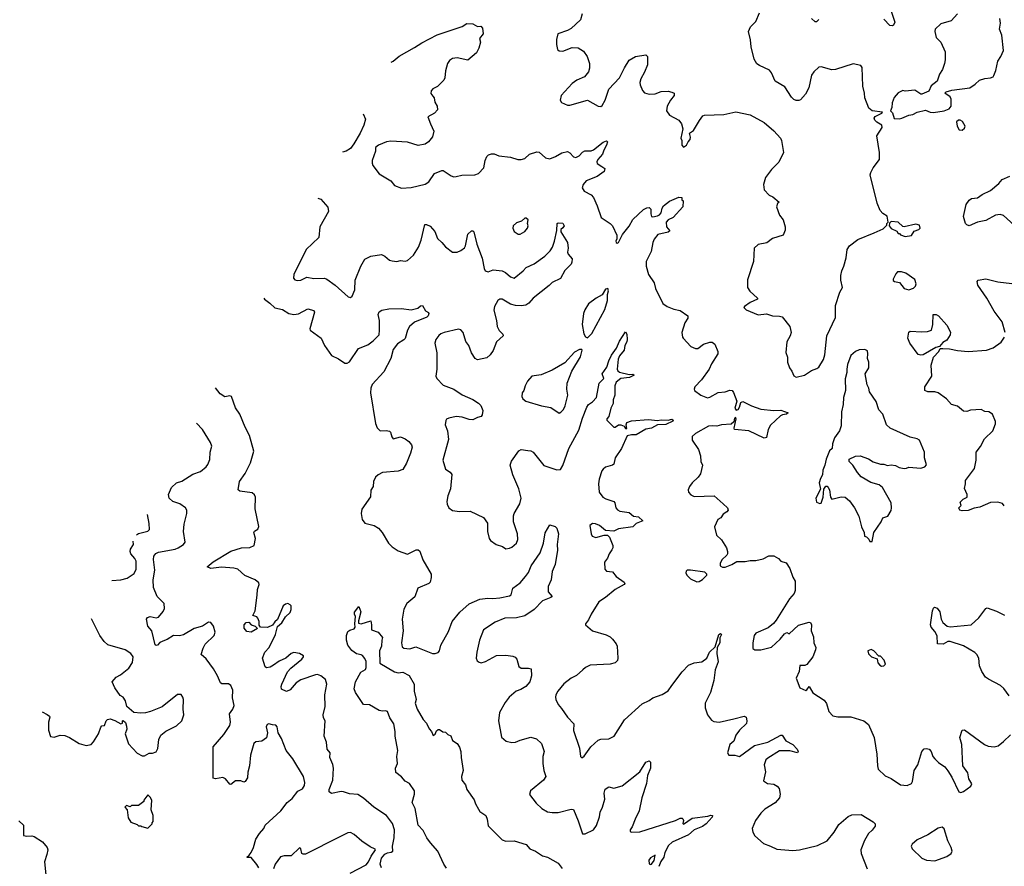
# Model space of a CAD drawing. Extents: x 2220520 to 2384350, y 721165 to 893491.
# Tile 122 of 256: x 2255023 to 2263331, y 821637 to 828785. Entities that reach past the tile are written whole.
import ezdxf

# ---------------------------------------------------------------- set-up
doc = ezdxf.new("R2010")
doc.units = 0

msp = doc.modelspace()

# ---------------------------------------------------------------- linework, layer by layer
at = {"layer": '0CON20XD'}
for points in [[(2262365, 828890), (2262406.5, 828765), (2262395, 828738.8), (2262385, 828734.2), (2262365, 828737.5), (2262315, 828790.8)], [(2259769.2, 828835), (2259755, 828783.3), (2259675, 828710), (2259645, 828693.3), (2259562.5, 828665), (2259552.7, 828617.3), (2259551.9, 828575), (2259559.2, 828535), (2259575, 828521.4), (2259605, 828520), (2259685, 828550), (2259735, 828546.9), (2259779.1, 828519.1), (2259811.4, 828475), (2259830.8, 828415), (2259830.8, 828375), (2259822.5, 828345), (2259787.6, 828302.4), (2259724.2, 828275), (2259684.3, 828245.8), (2259592, 828145), (2259583.9, 828106.1), (2259595, 828086.7), (2259644.3, 828064.3), (2259665, 828064.3), (2259815, 828105.8), (2259905, 828054.2), (2259925, 828051.2), (2259938.8, 828061.2), (2259962.5, 828105), (2259995, 828200), (2260085, 828294.2), (2260125, 828380), (2260165.8, 828444.2), (2260220, 828475), (2260305, 828487.5), (2260320, 828475), (2260318.8, 828405), (2260295, 828342.5), (2260264.1, 828285.9), (2260256.2, 828255), (2260258, 828235), (2260276.8, 828186.8), (2260295, 828168), (2260335, 828156.2), (2260385, 828160), (2260435, 828178.8), (2260495, 828182.5), (2260525, 828173.8), (2260543.8, 828163.8), (2260546, 828145), (2260514.3, 828105.7), (2260485.6, 828054.4), (2260481.4, 828015), (2260505, 827978.8), (2260585, 827937.5), (2260607, 827907), (2260617.5, 827865), (2260600, 827785), (2260610, 827765), (2260610, 827725), (2260625, 827710), (2260650, 827725), (2260662.5, 827755), (2260680, 827775), (2260683, 827793), (2260673, 827827), (2260709.3, 827850.7), (2260758.8, 827935), (2260787.3, 827972.7), (2260800.3, 827979.7), (2260965, 827984.3), (2261065, 828008), (2261185, 827982.5), (2261305, 827918), (2261385.5, 827845.5), (2261441.2, 827785), (2261450, 827765), (2261467.1, 827665), (2261427.9, 827582.1), (2261365, 827520), (2261315, 827453.3), (2261298.8, 827395), (2261305, 827350), (2261347.5, 827305), (2261378.8, 827288.8), (2261430, 827245), (2261416.7, 827233.3), (2261407.5, 827205), (2261433.9, 827133.9), (2261465.8, 827095.8), (2261481.2, 827035), (2261480.7, 827009.3), (2261463.3, 826966.7), (2261375, 826936.7), (2261327.7, 826902.3), (2261255, 826887.5), (2261220, 826855), (2261214, 826745), (2261165, 826590), (2261163.8, 826525), (2261182.3, 826492.3), (2261247.5, 826435), (2261247.5, 826425), (2261185, 826398.8), (2261137.5, 826365), (2261133.3, 826355), (2261152.5, 826335), (2261255, 826293.3), (2261325, 826300.8), (2261375, 826285.7), (2261435, 826282.9), (2261455, 826276), (2261520, 826195), (2261531.2, 826145), (2261524, 826116), (2261495.9, 826064.1), (2261486.2, 825975), (2261502, 825935), (2261501.2, 825895), (2261516.7, 825845), (2261538.3, 825818.3), (2261555, 825777.5), (2261575, 825766.7), (2261645, 825784), (2261705, 825824), (2261749.5, 825840.5), (2261765, 825852.5), (2261806.2, 825915), (2261816.2, 825955), (2261834.2, 826115), (2261905, 826270), (2261907, 826373), (2261942.5, 826485), (2261966.4, 826523.6), (2261951.4, 826585), (2261952.5, 826625), (2261958.6, 826665), (2261976.9, 826705), (2261997.1, 826775), (2262004.2, 826845), (2262025, 826876.7), (2262095, 826930), (2262232.5, 826985), (2262309.3, 827020.7), (2262338.3, 827051.7), (2262340, 827065), (2262350, 827075), (2262342.5, 827125), (2262305, 827150), (2262284.4, 827174.4), (2262256.8, 827236.8), (2262200, 827475), (2262203.3, 827495), (2262223.3, 827535), (2262276.2, 827605), (2262276.2, 827665), (2262253.8, 827805), (2262300, 827875), (2262297.5, 827895), (2262255, 827920), (2262237.7, 827937.7), (2262231.2, 827955), (2262240.9, 827969.1), (2262297.5, 827995), (2262302.5, 828005), (2262215, 828016.9), (2262188.5, 828038.5), (2262154.2, 828125), (2262152, 828165), (2262135.8, 828225), (2262130.7, 828380.7), (2262119.2, 828399.2), (2262055, 828412.5), (2261905.6, 828364.4), (2261875, 828363.1), (2261785, 828388), (2261765, 828383.3), (2261722, 828345), (2261704.4, 828315.6), (2261680.3, 828209.7), (2261653.2, 828156.8), (2261610.5, 828109.5), (2261597.1, 828102.9), (2261575, 828102.9), (2261555, 828112), (2261535, 828131.2), (2261478.3, 828218.3), (2261396.7, 828265), (2261366.8, 828336.8), (2261349.7, 828359.7), (2261265, 828398), (2261243.8, 828413.8), (2261220.9, 828450.9), (2261193.5, 828555), (2261187.8, 828615), (2261172, 828685), (2261188, 828725), (2261235, 828770), (2261265, 828844)], [(2261765, 828787.5), (2261745, 828767.5), (2261735, 828767.5), (2261704.1, 828794.1)], [(2262934.3, 828835), (2262882, 828775), (2262795, 828749.2), (2262746.7, 828705), (2262743.8, 828685), (2262756.2, 828635), (2262796, 828595), (2262832, 828515), (2262832, 828445), (2262826, 828415), (2262808, 828365), (2262784.4, 828325.6), (2262764.3, 828265.7), (2262713.7, 828226.3), (2262695, 828182.5), (2262635, 828157.5), (2262625, 828157.5), (2262575, 828190.8), (2262495, 828182), (2262475, 828186.2), (2262435, 828167.5), (2262402.6, 828127.4), (2262383.6, 828083.6), (2262382.5, 828045), (2262370, 828015), (2262388.3, 827998.3), (2262401.7, 827951.7), (2262445, 827947.5)], [(2262445, 827947.5), (2262465, 827953.3), (2262525, 827980), (2262560, 827985), (2262595, 828003.3), (2262665, 828020), (2262705, 828003.3), (2262731.7, 828001.7), (2262823, 828017), (2262865, 828032.5), (2262882.5, 828055), (2262882.5, 828115), (2262872.5, 828135), (2262830, 828165), (2262840, 828175), (2262889.1, 828190.9), (2263039.3, 828210.7), (2263085, 828241.2), (2263120, 828275), (2263165, 828289.2), (2263215, 828293.3), (2263236, 828304), (2263243.3, 828315), (2263260, 828355), (2263275.8, 828435), (2263301.2, 828475), (2263323.6, 828526.4), (2263308.8, 828655), (2263291.2, 828705), (2263299.2, 828755), (2263292, 828795)], [(2258156, 828427.6), (2258175, 828434.3), (2258224, 828476), (2258355, 828549.4), (2258415, 828590.6), (2258545, 828657.1), (2258755, 828729.2), (2258795, 828752.5), (2258845, 828750), (2258885, 828727.5), (2258915, 828730), (2258927.5, 828715), (2258933.3, 828665), (2258903.6, 828626.4), (2258910, 828595), (2258896.7, 828545), (2258876.7, 828505), (2258805, 828444.2), (2258715, 828461.9), (2258675, 828457.1), (2258649.3, 828440.7), (2258631.9, 828415), (2258615.6, 828354.4), (2258610.6, 828295), (2258601.4, 828275), (2258548.3, 828221.7), (2258508.3, 828201.7), (2258494, 828185), (2258492.7, 828162.7), (2258508.6, 828138.6), (2258518.8, 828125), (2258525, 828090), (2258546, 828056), (2258546.7, 828025), (2258523.3, 827995), (2258467.5, 827965), (2258488, 827905), (2258518, 827845), (2258506.2, 827795), (2258472, 827755), (2258445.4, 827734.6), (2258385, 827722.7), (2258295, 827750.9), (2258155, 827760.4), (2258117, 827753), (2258050, 827725), (2258024, 827705), (2258026.2, 827675), (2257996.7, 827595), (2257996.7, 827575), (2258003.3, 827555), (2258055, 827483.3), (2258154.1, 827424.1), (2258186.4, 827386.4), (2258245, 827363.8), (2258325, 827367.5), (2258445, 827396), (2258475, 827416), (2258522.7, 827487.3), (2258585, 827511.2), (2258595, 827513.3), (2258663, 827467), (2258685, 827459.2), (2258705, 827460), (2258752.7, 827472.7), (2258864.4, 827475.6), (2258893.4, 827486.6), (2258940, 827535), (2258950.6, 827595), (2258965, 827628.8), (2258978.8, 827645), (2259004.1, 827654.1), (2259025, 827652.5), (2259064.5, 827634.5), (2259164.4, 827624.4), (2259225, 827606), (2259255, 827604.2), (2259285, 827613.8), (2259325, 827650), (2259385, 827670), (2259405, 827667.5), (2259459.3, 827619.3), (2259495, 827610), (2259545, 827628.8), (2259598.3, 827661.7), (2259645, 827671.2), (2259665, 827660), (2259695, 827626.2), (2259715, 827623.1), (2259743.8, 827635), (2259772.4, 827667.6), (2259791.3, 827678.7), (2259845, 827679.4), (2259865, 827685.7), (2259945, 827750), (2259975, 827763.3), (2259983.3, 827755), (2259975.4, 827725), (2259951.5, 827685), (2259941.3, 827648.7), (2259900, 827605), (2259892.5, 827585), (2259895, 827570), (2259936, 827546), (2259960, 827530), (2259955, 827502.5), (2259895, 827461.9), (2259801.2, 827425), (2259776, 827395), (2259770, 827365), (2259785, 827336.7), (2259845, 827306), (2259864, 827285), (2259895.8, 827215), (2259928, 827115), (2260006.2, 827065), (2260025.5, 827045.5), (2260061.4, 826965), (2260061.4, 826935), (2260053.1, 826915), (2260055, 826903.8), (2260065, 826898), (2260075.6, 826905), (2260108.5, 826971.5), (2260165, 827040.8), (2260195, 827098.6), (2260285, 827184), (2260315, 827198), (2260335, 827198.8), (2260348.8, 827185), (2260347.5, 827145), (2260354.1, 827124.1), (2260365, 827120), (2260405, 827130.5), (2260422.2, 827137.8), (2260436.1, 827153.9), (2260444.6, 827195), (2260455, 827212.9), (2260505, 827253.8), (2260585, 827285.8), (2260610, 827285), (2260610, 827265), (2260620, 827255), (2260617.5, 827205), (2260535.6, 827115), (2260493.2, 827096.8), (2260477.7, 827075), (2260481.1, 827035), (2260508.3, 827001.7), (2260495, 826991.5), (2260407.8, 826972.2), (2260377.6, 826932.4), (2260365.4, 826904.6), (2260352.1, 826827.9), (2260308, 826745), (2260310, 826705), (2260327.1, 826635), (2260375, 826563.3), (2260387.1, 826515), (2260449.7, 826389.7), (2260485, 826364.2), (2260541.7, 826341.7), (2260595, 826329.2), (2260661.2, 826285), (2260660, 826265), (2260635.8, 826225), (2260608.8, 826145), (2260614, 826105), (2260621.2, 826095), (2260685, 826026.2), (2260725, 826008), (2260745, 826009.2), (2260791.2, 826045), (2260845, 826063.8), (2260865, 826062.5), (2260887.5, 826045), (2260912.5, 825985), (2260913.8, 825965), (2260860.3, 825879.7), (2260841.2, 825835), (2260774.3, 825745.7), (2260720, 825685), (2260713.3, 825665), (2260717.5, 825655), (2260770, 825615), (2260825, 825593.8), (2260845, 825598.8), (2260915, 825638), (2260975, 825644.2), (2261015, 825658.6), (2261034.2, 825654.2), (2261046.8, 825636.8), (2261074, 825565), (2261055.9, 825505), (2261068.8, 825488.8), (2261086.1, 825493.9), (2261097.5, 825515), (2261106.4, 825553.6), (2261125, 825562.2), (2261197.3, 825525), (2261275, 825496.7), (2261385, 825485.9), (2261445, 825487.9), (2261505.6, 825465.6), (2261492.5, 825455), (2261460, 825450), (2261440.8, 825439.2), (2261358.9, 825361.1), (2261339, 825325), (2261325, 825257.3), (2261305, 825251.2), (2261175, 825314.8), (2261054.8, 825324.8), (2261050, 825335), (2261067.9, 825415), (2261065, 825426.9), (2261055, 825420), (2261049.3, 825390.7), (2261025, 825370.8), (2260945, 825365.6), (2260905, 825352.9), (2260865, 825356.9), (2260835, 825352.9), (2260725, 825290), (2260696.2, 825265), (2260698, 825235), (2260749.2, 825155), (2260766.1, 825103.9), (2260771.2, 825055), (2260784.2, 825025), (2260767.9, 824952.1), (2260747.9, 824922.1), (2260696.2, 824875), (2260673.8, 824845), (2260664.1, 824815.9), (2260666.7, 824795), (2260685, 824773.8), (2260715, 824760.8), (2260882.5, 824765), (2260958.3, 824698.3), (2260996.2, 824665), (2261001.2, 824645), (2260990.3, 824629.7), (2260958.8, 824611.2), (2260939.3, 824580.7), (2260914.2, 824565.8), (2260886.4, 824503.6), (2260901.7, 824431.7), (2260943.2, 824393.2), (2260985.7, 824325), (2260996, 824294), (2260996.2, 824275), (2260990, 824265), (2260947.5, 824225), (2260932.5, 824195), (2260933.6, 824173.6), (2260953.9, 824163.9), (2260975, 824164), (2261032.5, 824185), (2261075, 824210), (2261145, 824210), (2261185, 824220), (2261235, 824218), (2261295.6, 824234.4), (2261345, 824257.1), (2261385, 824259.2), (2261425, 824236.7), (2261445, 824212.5), (2261489.3, 824199.3), (2261520.7, 824150.7), (2261545, 824077.5), (2261566.7, 824045), (2261566.9, 823965), (2261558.3, 823941.7), (2261517.5, 823895), (2261404.6, 823715.4), (2261382.2, 823687.8), (2261338.5, 823651.5), (2261235, 823606.2), (2261220, 823585), (2261210, 823525), (2261210, 823475), (2261225, 823463.8), (2261275, 823464), (2261365, 823487.5), (2261438.1, 823555), (2261475, 823600), (2261495, 823612.5), (2261515, 823600), (2261595, 823673.8), (2261685, 823698.8), (2261696.4, 823696.4), (2261703.8, 823675), (2261700, 823625), (2261720.6, 823575), (2261724.4, 823525), (2261739.2, 823485), (2261738.4, 823465), (2261716.1, 823405), (2261665, 823340), (2261646.8, 823333.2), (2261605, 823332.5), (2261598.3, 823281.7), (2261573.3, 823225), (2261604.2, 823144.2), (2261655, 823122.5), (2261665, 823126), (2261685, 823154), (2261715, 823101.5), (2261809.5, 823039.5), (2261830.8, 823010.8), (2261849.2, 822945), (2261885, 822908.8), (2261925, 822899.2), (2262035, 822898.8), (2262145.8, 822865.8), (2262185.7, 822835.7), (2262233.5, 822725), (2262254.6, 822584.6), (2262259.4, 822485), (2262267.6, 822457.6), (2262325, 822400), (2262375, 822379.2), (2262454.3, 822324.3), (2262510.7, 822319.3), (2262546.7, 822335), (2262556.1, 822353.9), (2262571.2, 822445), (2262600, 822495), (2262633.7, 822606.3), (2262655, 822628.8), (2262675, 822631.2), (2262696.7, 822625), (2262713.8, 822605), (2262728.8, 822565), (2262745, 822543.3), (2262775, 822513.3), (2262827.7, 822477.7), (2262855, 822442.5), (2262888.3, 822388.3), (2262946.4, 822266.4), (2262965, 822260), (2262985, 822268.8), (2263047.5, 822315), (2263056.4, 822333.6), (2263032.5, 822375), (2263022.5, 822425), (2262980.8, 822485), (2262972, 822665), (2262955.6, 822725), (2262975, 822787.5), (2262995, 822790), (2263162.5, 822665), (2263195, 822652), (2263243.9, 822646.1), (2263277.5, 822655), (2263325, 822690), (2263382.3, 822747.7)], [(2257921.2, 827991.2), (2257940, 827945), (2257926, 827895), (2257895, 827826.2), (2257843.5, 827736.5), (2257815, 827697.1), (2257776.2, 827675), (2257746.2, 827665.8)], [(2262975, 827852.5), (2262995, 827870), (2263000, 827885), (2262976.4, 827926.4), (2262957, 827937), (2262943, 827937), (2262928.3, 827921.7), (2262932.5, 827885), (2262950, 827855), (2262975, 827852.5)], [(2263415, 827050.6), (2263325, 827132), (2263295, 827140), (2263255, 827136.2), (2263175, 827088.8), (2263105, 827076.2), (2263035, 827046), (2263015, 827052), (2263004.2, 827065), (2262985.9, 827124.1), (2263007.5, 827225), (2263035, 827262.5), (2263055, 827276.2), (2263105, 827280), (2263145, 827308.6), (2263215, 827342), (2263285, 827402), (2263312.9, 827437.1), (2263376.7, 827465)], [(2257537.9, 827278.5), (2257565, 827270), (2257622.3, 827202.3), (2257628, 827165), (2257554.4, 827035), (2257547.1, 826945), (2257440, 826845), (2257337.1, 826635), (2257334.3, 826604.3), (2257345, 826588.8), (2257365, 826584), (2257395, 826586), (2257445, 826610), (2257505, 826599.1), (2257595, 826601.9), (2257615, 826594.3), (2257684.6, 826544.6), (2257795, 826446.2), (2257815, 826440), (2257828.6, 826451.4), (2257850.6, 826505), (2257853.3, 826585), (2257900.6, 826705), (2257935, 826762), (2257985, 826787.5), (2258075, 826801.4), (2258105, 826790), (2258143.8, 826755), (2258165, 826749.2), (2258205, 826744), (2258235, 826751.2), (2258275, 826746.7), (2258295, 826753.3), (2258345, 826796.7), (2258386.9, 826865), (2258410, 826925), (2258440, 827055), (2258455.7, 827055.7), (2258485, 827042.5), (2258525.7, 826995.7), (2258548.3, 826938.3), (2258586, 826905), (2258615, 826866.2), (2258675, 826823.3), (2258715, 826823.3), (2258745, 826836), (2258775, 826859.2), (2258785.5, 826875), (2258804.3, 826975), (2258835, 827001.2), (2258845, 827002.5), (2258853.8, 826993.8), (2258878.8, 826891.2), (2258925, 826772.5), (2258940.8, 826685), (2258950, 826665), (2258975, 826656.2), (2259017.1, 826672.9), (2259095, 826666), (2259121.7, 826651.7), (2259163.3, 826615), (2259195, 826604.2), (2259270, 826665), (2259295.7, 826694.3), (2259365, 826724.4), (2259455, 826790), (2259498.8, 826835), (2259518.8, 826865), (2259536.1, 826913.9), (2259556.2, 827005), (2259556.4, 827063.6), (2259565, 827070), (2259605, 827066), (2259615.8, 827045), (2259605, 827027.5), (2259587.5, 827015), (2259588, 826995), (2259643.8, 826905), (2259650, 826855), (2259643.6, 826823.6), (2259650, 826805), (2259683.3, 826765), (2259681.7, 826738.3), (2259675, 826720), (2259621.7, 826668.3), (2259585, 826600), (2259515, 826566), (2259489.7, 826540.3), (2259356.2, 826435), (2259318.3, 826391.7), (2259294.2, 826375.8), (2259255, 826369.4), (2259205, 826372.5), (2259165, 826384.4), (2259095, 826426.2), (2259073.8, 826426.2), (2259057.5, 826415), (2259030, 826365), (2259023.9, 826333.9), (2259046.7, 826245), (2259051.2, 826195), (2259069.7, 826159.7), (2259098.8, 826128.8), (2259101.2, 826115), (2259046, 826065), (2259018.3, 825991.7), (2258993.3, 825955), (2258965, 825930), (2258885, 825913.8), (2258865, 825923.3), (2258835, 825972.5), (2258813.8, 826035), (2258788.3, 826068.3), (2258764.3, 826145), (2258745, 826167.1), (2258725, 826171.9), (2258604.1, 826144.1), (2258575, 826133.1), (2258559.8, 826120.2), (2258534.5, 826085), (2258524.5, 826055), (2258543.2, 825973.2), (2258541.9, 825835), (2258534, 825775), (2258543.8, 825755), (2258595, 825699.2), (2258685.5, 825665.5), (2258756.6, 825616.6), (2258845, 825579.2), (2258895, 825548.8), (2258915, 825526.7), (2258930, 825485), (2258925, 825450), (2258915.9, 825434.1), (2258885, 825427.5), (2258845, 825408), (2258815, 825409.2), (2258755, 825428.1), (2258705, 825434.3), (2258645, 825420), (2258625, 825411.2), (2258618.3, 825401.7), (2258613.1, 825365), (2258632.2, 825315), (2258642.1, 825242.1), (2258591.9, 825065), (2258615, 824990), (2258656.2, 824965), (2258668.6, 824945), (2258658.8, 824825), (2258636.2, 824765), (2258628.1, 824718.1), (2258630, 824695), (2258642.5, 824665), (2258675, 824640.6), (2258735, 824631.9), (2258825, 824636.9), (2258935, 824582.5), (2258969.4, 824535), (2258968.6, 824465), (2258984.2, 824404.2), (2258995, 824386.7), (2259042.5, 824355), (2259096.5, 824336.5), (2259125, 824318.8), (2259155, 824322.5), (2259175, 824332.5), (2259213.4, 824366.6), (2259224.5, 824395.5), (2259222.9, 824445), (2259189.5, 824545), (2259188.8, 824595), (2259194.7, 824615.3), (2259243.6, 824696.4), (2259254.4, 824745), (2259234.6, 824825), (2259183.6, 824943.6), (2259160, 825025), (2259173.4, 825056.6), (2259235, 825146.2), (2259255, 825155.8), (2259308.9, 825148.9), (2259335.7, 825145.7), (2259354.3, 825134.3), (2259445, 825022.5), (2259555, 824984.2), (2259585, 824986.2), (2259605, 825020), (2259655.4, 825164.6), (2259740, 825320), (2259770.5, 825419.5), (2259808.6, 825515), (2259822.8, 825537.2), (2259855, 825559.2), (2259889.2, 825595), (2259912.2, 825715), (2259952, 825755), (2259937.5, 825795), (2259978.2, 825851.8), (2259992.8, 825905), (2260015, 825952.9), (2260057.9, 826012.1), (2260085, 826070), (2260135, 826150), (2260145, 826130), (2260148, 826085), (2260146.2, 826065), (2260128.1, 826035), (2260121.9, 825995), (2260083.8, 825946.2), (2260072.2, 825917.8), (2260064.5, 825835), (2260070.6, 825820.6), (2260085, 825810.4), (2260165, 825788.9), (2260195, 825792), (2260208, 825785), (2260166.7, 825765), (2260095, 825755.5), (2260054.6, 825725.4), (2260044.4, 825695), (2260044.6, 825615), (2260031.5, 825575), (2260030.4, 825545), (2260011.4, 825505), (2259994.2, 825435.8), (2259977.5, 825415), (2259977.5, 825405), (2260035, 825343.8), (2260047.5, 825345), (2260075, 825364.3), (2260095, 825365.5), (2260122.9, 825352.9), (2260135, 825333.8), (2260145, 825333.3), (2260139.2, 825365), (2260146.4, 825383.6), (2260185, 825396.9), (2260328.5, 825408.5), (2260405, 825400.8), (2260435, 825408.1), (2260495, 825403.3), (2260525, 825411.2), (2260536.2, 825405), (2260533.3, 825395), (2260475, 825366.2), (2260405, 825363.3), (2260355, 825336.4), (2260305, 825326.7), (2260225, 825281.1), (2260185, 825280), (2260149.1, 825270.9), (2260101.1, 825165), (2260046.2, 825085), (2260036.7, 825033.3), (2260025.6, 825024.4), (2259965, 825007.1), (2259945, 824991.2), (2259934.2, 824975), (2259911.2, 824905), (2259906.7, 824865), (2259911.2, 824795), (2259944.2, 824755), (2259969.1, 824739.1), (2260035, 824717.5), (2260045.6, 824705), (2260053.5, 824663.5), (2260065.6, 824645.6), (2260086.8, 824636.8), (2260165, 824625.5), (2260202.8, 824592.8), (2260245, 824587.3), (2260280, 824555), (2260225, 824531.4), (2260196.2, 824503.8), (2260075, 824485.7), (2260035, 824466.7), (2259965, 824472.5), (2259915, 824513.3), (2259882.5, 824527.5), (2259855, 824532.5), (2259833.3, 824515), (2259843.3, 824445), (2259852.5, 824425), (2259885, 824413.8), (2259955, 824432.5), (2259981.7, 824431.7), (2260000, 824415), (2260026.7, 824345), (2260026.7, 824325), (2260019.5, 824310.5), (2259996.7, 824275), (2259982, 824238), (2259956.2, 824203.8), (2259960, 824145), (2259975, 824130), (2260023.6, 824123.6), (2260055, 824083.3), (2260122.5, 824035), (2260127.5, 824025), (2260122.5, 824015), (2260046.4, 823973.6), (2259965, 823906), (2259910.3, 823869.7), (2259844, 823765), (2259822.3, 823717.7), (2259797.5, 823685), (2259797.5, 823675), (2259855, 823623.8), (2259972.6, 823592.6), (2260003.8, 823575), (2260023.8, 823555), (2260055, 823516.2), (2260064, 823495), (2260070.8, 823395), (2260066.2, 823375), (2260046.7, 823355), (2260005, 823344.3), (2259835.8, 823334.2), (2259796.7, 823315), (2259774.3, 823295.7), (2259721.7, 823248.3), (2259674.5, 823225.5), (2259615, 823178.8), (2259562.5, 823115), (2259546, 823085), (2259543.8, 823065), (2259546, 823045), (2259565, 823002.5), (2259595, 822970), (2259643.8, 822895), (2259698.6, 822838.6), (2259696, 822784), (2259745.7, 822635), (2259754, 822565), (2259765, 822553.3), (2259785, 822566.7), (2259843.1, 822646.9), (2259905, 822702.9), (2259925, 822709.5), (2259995, 822713.3), (2260040, 822735), (2260127.1, 822875), (2260275, 823010), (2260334.4, 823035.6), (2260365, 823060), (2260443.1, 823086.9), (2260495, 823118), (2260524.3, 823165), (2260612.1, 823277.9), (2260665, 823334.3), (2260714.5, 823355.5), (2260777.4, 823362.6), (2260820, 823395), (2260841.9, 823445), (2260890.3, 823489.7), (2260922, 823595), (2260935, 823603.3), (2260943.3, 823595), (2260930, 823565), (2260930.6, 823525), (2260906.9, 823483.1), (2260904.3, 823434.3), (2260916.4, 823363.6), (2260890.6, 823295), (2260878.9, 823205), (2260851.8, 823105), (2260807.1, 823015), (2260807.1, 822975), (2260825, 822916.2), (2260860.5, 822870.5), (2260878.3, 822858.3), (2260925, 822854), (2261047.5, 822882.5), (2261135, 822904), (2261151.2, 822895), (2261159.2, 822865), (2261155, 822843.8), (2261095, 822786.7), (2261066.2, 822745), (2261047.3, 822692.7), (2261015.8, 822664.2), (2260996.2, 822595), (2261005, 822576.7), (2261056.1, 822576.1), (2261095, 822564.2), (2261222.3, 822657.7), (2261336.2, 822683.8), (2261445, 822744), (2261455, 822743.3), (2261487.6, 822697.6), (2261546.7, 822665), (2261583.3, 822625), (2261590, 822605), (2261586, 822594), (2261521.4, 822611.4), (2261435, 822610.8), (2261335, 822550.8), (2261319.2, 822535), (2261305.7, 822495), (2261314.6, 822435), (2261299.2, 822359.2), (2261332.5, 822335), (2261385, 822329.4), (2261414.5, 822314.5), (2261430.8, 822295), (2261438.6, 822245), (2261434.2, 822215), (2261397.8, 822172.2), (2261311.1, 822118.9), (2261275.5, 822084.5), (2261232.5, 822025), (2261204, 821955), (2261210, 821925), (2261226, 821895), (2261298.8, 821828.8), (2261357.9, 821807.9), (2261410.9, 821780.9), (2261545, 821770.9), (2261602.5, 821775), (2261755, 821811.9), (2261835, 821852), (2261894.2, 821925), (2261935, 821988.8), (2262012.1, 822057.9), (2262045, 822072), (2262123.8, 822073.8), (2262225, 822013.8), (2262240, 821995), (2262242, 821975), (2262215, 821940.8)], [(2259245, 826973.8), (2259285, 826996.7), (2259306.7, 827025), (2259312.5, 827045), (2259307.5, 827065), (2259312.5, 827095), (2259295, 827110), (2259285, 827110), (2259257, 827083), (2259215, 827070), (2259186.7, 827045), (2259183.8, 827025), (2259195, 826997.5), (2259230, 826975), (2259245, 826973.8)], [(2262495, 826953.3), (2262546.1, 826963.9), (2262570.7, 826999.3), (2262610, 827015), (2262620, 827025), (2262615, 827050), (2262585, 827060), (2262485, 827037.5), (2262475, 827040), (2262435, 827076.7), (2262375, 827080), (2262361.7, 827068.3), (2262360, 827045), (2262375, 827022.5), (2262425, 827000), (2262435, 826980), (2262445, 826980), (2262455, 826970), (2262495, 826953.3)], [(2262525, 826503.8), (2262565, 826517.5), (2262582.5, 826535), (2262586.1, 826556.1), (2262575, 826592.5), (2262500, 826645), (2262463, 826657), (2262430, 826655), (2262415, 826640), (2262392.5, 826595), (2262393, 826583), (2262403.6, 826573.6), (2262445, 826566.7), (2262485, 826516.7), (2262525, 826503.8)], [(2263337.1, 826145), (2263313, 826233), (2263245.6, 826325.6), (2263182.5, 826435), (2263106.7, 826545), (2263102.5, 826575), (2263110, 826585), (2263175, 826596.7), (2263275, 826572), (2263395, 826558.8)], [(2259815, 826100), (2259850, 826135), (2259960.9, 826339.1), (2259981.4, 826415), (2259982, 826465), (2259991.2, 826495), (2259985, 826516.7), (2259965, 826510), (2259938.2, 826461.8), (2259888, 826435), (2259820.8, 826385), (2259790, 826335), (2259780, 826305), (2259767.7, 826212.3), (2259783.2, 826133.2), (2259797, 826107), (2259815, 826100)], [(2257083.3, 826433.5), (2257087.1, 826425), (2257132.9, 826392.9), (2257175, 826352.9), (2257238.9, 826338.9), (2257294.2, 826305), (2257335, 826295.9), (2257375, 826300.8), (2257455, 826344.2), (2257505, 826331.2), (2257510, 826315), (2257470.8, 826175), (2257472.7, 826165), (2257567.6, 826097.6), (2257595, 826034.4), (2257655, 825950.6), (2257712.4, 825922.4), (2257765, 825885.7), (2257785, 825884.3), (2257804.5, 825895.5), (2257881.3, 826008.7), (2257959.5, 826040.5), (2258006.6, 826073.4), (2258054.5, 826125), (2258060, 826165), (2258060, 826245), (2258048.8, 826295), (2258055, 826317.5), (2258078.3, 826331.7), (2258136.1, 826343.9), (2258245, 826348.1), (2258325, 826336.9), (2258380.8, 826349.2), (2258405, 826368), (2258421.7, 826371.7), (2258447.6, 826327.6), (2258472.9, 826312.9), (2258475.6, 826305.6), (2258470, 826285), (2258457.8, 826272.2), (2258355, 826230), (2258312.5, 826195), (2258294.6, 826165), (2258275, 826094.2), (2258265, 826081.4), (2258211.9, 826048.1), (2258175, 826000.8), (2258154.4, 825925), (2258095, 825810.8), (2257996.1, 825703.9), (2257985.4, 825674.6), (2257982.9, 825635), (2258025.3, 825375.3), (2258038.5, 825338.5), (2258063, 825313), (2258115, 825317.5), (2258142, 825312), (2258151.7, 825301.7), (2258162.3, 825262.3), (2258175, 825247.5), (2258235, 825262.5), (2258275, 825246.7), (2258307.5, 825225), (2258330, 825195), (2258333.3, 825175), (2258321.4, 825125), (2258287.8, 825042.2), (2258255, 824988.8), (2258215.8, 824974.2), (2258085, 824961.4), (2258046.4, 824943.6), (2258025, 824922), (2258008.6, 824885), (2258006.5, 824843.5), (2257985.9, 824814.1), (2257983.6, 824756.4), (2257908.3, 824651.7), (2257903.8, 824615), (2257913.1, 824565), (2257935, 824533.6), (2258013.3, 824515), (2258051.1, 824491.1), (2258080.6, 824455), (2258135, 824365.7), (2258164.7, 824334.7), (2258215, 824301.5), (2258295, 824272.5), (2258368.3, 824308.3), (2258385, 824310), (2258398.3, 824298.3), (2258425.7, 824225), (2258494.3, 824105), (2258495.7, 824075.7), (2258485.7, 824035), (2258476, 824025), (2258382.2, 823985), (2258357.7, 823912.3), (2258288.1, 823855), (2258265, 823808), (2258249.8, 823725), (2258257.7, 823625), (2258244.4, 823525), (2258250.3, 823490.3), (2258265, 823479.4), (2258315, 823472.2), (2258365, 823490.5), (2258505, 823434.5), (2258527.2, 823432.8), (2258555, 823442.5), (2258564.4, 823455.6), (2258575.5, 823505), (2258639.6, 823620.4), (2258672.7, 823705), (2258735.8, 823784.2), (2258815, 823852.9), (2258906.1, 823893.9), (2258971.7, 823901.7), (2259015, 823897.5), (2259075, 823902.5), (2259155, 823920.8), (2259169.7, 823930.3), (2259183.4, 823986.6), (2259245, 824030), (2259290.8, 824085), (2259315, 824116.7), (2259337.1, 824175), (2259415.7, 824285), (2259441.8, 824365), (2259457.5, 824452.5), (2259495, 824520), (2259540, 824505), (2259555, 824492.5), (2259569.2, 824445), (2259557.5, 824355), (2259560, 824305), (2259540, 824185), (2259514.7, 824125), (2259506.3, 824055), (2259480.7, 823999.3), (2259480.9, 823955), (2259516.2, 823915), (2259505, 823906), (2259432.9, 823877.1), (2259362.3, 823805), (2259285, 823752), (2259214.8, 823734.8), (2259115, 823732.6), (2259035, 823698.3), (2258935.6, 823635), (2258903.8, 823546.2), (2258880, 823445), (2258874.2, 823394.2), (2258882.9, 823372.9), (2258900.3, 823360.3), (2258915.8, 823354.2), (2258953.3, 823365), (2259045, 823418.1), (2259125, 823418.9), (2259185, 823410.8), (2259203, 823403), (2259217.5, 823385), (2259234, 823325), (2259255, 823310), (2259315, 823311.2), (2259337.5, 823305), (2259341.2, 823245), (2259326.2, 823195), (2259293.8, 823155), (2259250.7, 823130.7), (2259211.2, 823115), (2259154, 823065), (2259118.9, 823021.1), (2259071.2, 822935), (2259063.6, 822866.4), (2259088.3, 822728.3), (2259127.5, 822695), (2259175, 822682.5), (2259205, 822684.3), (2259245, 822702.9), (2259335, 822727.1), (2259384.2, 822714.2), (2259426.7, 822675), (2259447.5, 822605), (2259436.4, 822563.6), (2259436.2, 822505), (2259446, 822445), (2259462, 822395), (2259443.8, 822365), (2259334, 822275), (2259324.4, 822244.4), (2259379.3, 822169.3), (2259428, 822125), (2259475, 822097.5), (2259515, 822090), (2259565, 822091.4), (2259675, 822119.2), (2259695, 822116.7), (2259735, 822020), (2259771.2, 821911.2), (2259795, 821910), (2259865, 821944.4), (2259888.8, 821981.2), (2259914.6, 822055), (2259920.4, 822095), (2259939.1, 822135), (2259960, 822205), (2259954.3, 822255), (2259962.7, 822287.3), (2259995, 822306.7), (2260035, 822296), (2260105, 822316.2), (2260256.2, 822433.8), (2260305, 822516.7), (2260335, 822526.7), (2260345.6, 822515.6), (2260345.6, 822465), (2260318.9, 822405), (2260311.5, 822335), (2260273.5, 822216.5), (2260250.3, 822105), (2260215, 822034.5), (2260190.8, 821969.2), (2260174.4, 821944.4), (2260175, 821930), (2260185, 821924.4), (2260255, 821927.9), (2260555.8, 822024.2), (2260595, 822043.3), (2260612.5, 822042.5), (2260617, 822037), (2260622.5, 822025), (2260618.3, 821998.3), (2260625, 821992.5), (2260695.5, 822044.5), (2260828.3, 822061.7), (2260855, 822070), (2260867.5, 822065), (2260865, 822052.5), (2260816, 821995), (2260785, 821972), (2260715, 821945.6), (2260666.2, 821903.8), (2260528.9, 821841.1), (2260496.5, 821813.5), (2260467.1, 821752.9), (2260456.4, 821713.6), (2260432.3, 821677.7), (2260415.8, 821635)], [(2262625, 825951.7), (2262605, 825959.2), (2262532.7, 826055), (2262517.3, 826095), (2262524.4, 826145.6), (2262535, 826156.7), (2262635, 826150), (2262683, 826153), (2262715, 826162.5), (2262728.8, 826211.2), (2262731.2, 826295), (2262755, 826295.3), (2262775, 826284.6), (2262845.2, 826205), (2262876, 826146), (2262874.8, 826125), (2262845, 826079.3), (2262811.6, 826058.4), (2262784, 826026), (2262751.5, 826018.5), (2262645, 825954.8), (2262625, 825951.7)], [(2263330.7, 824680.7), (2263315, 824700), (2263275, 824712.5), (2263215, 824710), (2263125, 824669.2), (2263075, 824660.6), (2263025, 824641.1), (2262975, 824639.2), (2262955, 824644.2), (2262948.8, 824655), (2262946.7, 824665), (2262966.4, 824683.6), (2262958.6, 824711.4), (2262982.6, 824737.4), (2263016.2, 824755), (2263016, 824775), (2262993.6, 824826.4), (2263003.6, 824866.4), (2263003.8, 824895), (2263080, 824995), (2263092.2, 825065), (2263094, 825135), (2263128.8, 825181.2), (2263163.9, 825246.1), (2263232.5, 825315), (2263257, 825373), (2263257, 825393), (2263230, 825455), (2263200, 825475), (2263165, 825477.5), (2263135, 825493.3), (2263045, 825487.5), (2263015, 825477.5), (2262985, 825480), (2262935, 825520.8), (2262885, 825536), (2262843.4, 825583.4), (2262773.3, 825635), (2262745, 825644.2), (2262685, 825643.1), (2262660, 825655), (2262659.4, 825685), (2262720, 825775), (2262712.7, 825867.3), (2262733.8, 825935), (2262778.2, 825985), (2262790.7, 826009.3), (2262811.9, 826008.1), (2262867.3, 826007.3), (2262935, 825992.5), (2263025, 825984), (2263180, 825995), (2263237.5, 826015), (2263305, 826063.3), (2263331.2, 826105)], [(2259575, 825463.3), (2259589.5, 825470.5), (2259610, 825495), (2259624.2, 825525), (2259648.1, 825615), (2259640, 825665), (2259640.8, 825715), (2259682.3, 825817.7), (2259755, 825940), (2259770, 825995), (2259765, 826000), (2259745, 826000), (2259705, 825976.7), (2259621.7, 825888.3), (2259515, 825826), (2259424.1, 825785.9), (2259344.2, 825775.8), (2259306.4, 825733.6), (2259286.7, 825695), (2259277.5, 825655), (2259262.5, 825635), (2259260, 825605), (2259266.7, 825585), (2259294.1, 825564.1), (2259426.1, 825523.9), (2259505, 825512), (2259575, 825463.3)], [(2262215, 824380), (2262230, 824455), (2262292.5, 824545), (2262305, 824580), (2262346.4, 824593.6), (2262375, 824640), (2262380, 824665), (2262376, 824705), (2262303.8, 824835), (2262275, 824856.7), (2262205, 824878.8), (2262122.5, 824925), (2262091.7, 824961.7), (2262053.3, 825025), (2262022.5, 825055), (2262022.5, 825075), (2262075, 825100), (2262115, 825102.5), (2262185, 825077.5), (2262225, 825053.3), (2262285, 825033.3), (2262315, 825032.5), (2262345, 825022.5), (2262375, 825027.5), (2262411.7, 825021.7), (2262443, 825003), (2262485, 824996.7), (2262505, 824997.5), (2262525, 825006.7), (2262625, 824998.8), (2262660.7, 825009.3), (2262673, 825027), (2262658, 825085), (2262658, 825135), (2262615.9, 825235.9), (2262595, 825246.7), (2262535, 825261.2), (2262367.5, 825335), (2262336.2, 825365), (2262306.2, 825455), (2262272.3, 825492.3), (2262250.7, 825560.7), (2262193.9, 825643.9), (2262187.5, 825675), (2262173, 825703), (2262157.5, 825795), (2262186.7, 825845), (2262186.7, 825895), (2262176.7, 825925), (2262180, 825965), (2262175, 825990), (2262155, 826000), (2262105, 825997.5), (2262075, 825982.5), (2262035, 825950), (2262008.8, 825875), (2262001.2, 825835), (2262003, 825807), (2261986.4, 825753.6), (2261990, 825655), (2261974.1, 825595.9), (2261970, 825535), (2261956.7, 825475), (2261953.3, 825355), (2261940, 825315), (2261896.7, 825255), (2261881.2, 825205), (2261876.7, 825165), (2261856.4, 825143.6), (2261827.5, 825075), (2261817.5, 825025), (2261798.3, 824981.7), (2261797, 824943), (2261778.3, 824911.7), (2261767.5, 824875), (2261779.3, 824820.7), (2261740, 824745), (2261745, 824712.5), (2261775, 824700), (2261785, 824703.3), (2261788.3, 824711.7), (2261802.9, 824755), (2261808.8, 824821.2), (2261825, 824847.5), (2261835, 824847.5), (2261845.6, 824835.6), (2261854.3, 824815), (2261863.3, 824755), (2261875, 824737.5), (2261955, 824755.8), (2261987.5, 824755), (2262025, 824722.5), (2262066.2, 824665), (2262104.2, 824594.2), (2262124.2, 824504.2), (2262147.5, 824455), (2262150, 824425), (2262168.3, 824418.3), (2262188.3, 824398.3), (2262195, 824380), (2262215, 824380)], [(2258076.7, 821625), (2258064.2, 821655), (2258075.6, 821705), (2258105, 821740.5), (2258125, 821750.5), (2258157.5, 821755), (2258171.2, 821765), (2258168.3, 821808.3), (2258182.9, 821877.1), (2258184.4, 821944.4), (2258168.3, 821998.3), (2258117.3, 822067.3), (2258011.1, 822135), (2257922.8, 822212.8), (2257875, 822242.5), (2257805, 822248.5), (2257755, 822265.7), (2257735, 822268.6), (2257655, 822252.5), (2257634, 822265), (2257634.4, 822285), (2257664.4, 822365), (2257671.4, 822465), (2257665.5, 822495.5), (2257638.6, 822555), (2257641.2, 822595), (2257617.5, 822625), (2257612.5, 822685), (2257591.4, 822735), (2257600, 822865), (2257585, 822890), (2257582, 822915), (2257600, 822985), (2257598.6, 823085), (2257615.7, 823175), (2257603.6, 823213.6), (2257565, 823244.3), (2257535, 823256.7), (2257520, 823255), (2257395, 823212.1), (2257354.4, 823185), (2257305, 823125.7), (2257275, 823114.2), (2257233, 823133), (2257230, 823155), (2257235.5, 823174.5), (2257281.2, 823278.8), (2257309.6, 823310.4), (2257402, 823385), (2257416.2, 823405), (2257416.2, 823415), (2257384.4, 823434.4), (2257335, 823442.5), (2257313.3, 823435), (2257268.8, 823395), (2257211.7, 823368.3), (2257165, 823334), (2257135, 823318.8), (2257105, 823312.5), (2257095, 823320), (2257072.5, 823395), (2257092.5, 823445), (2257128.6, 823485), (2257180.8, 823595), (2257198, 823662), (2257235, 823693.3), (2257266.7, 823743.3), (2257305, 823780), (2257312.5, 823805), (2257312.5, 823835), (2257306.1, 823846.1), (2257285, 823856), (2257265, 823851.2), (2257246.7, 823835), (2257198.3, 823721.7), (2257175, 823702.5), (2257156, 823674), (2257115, 823653.8), (2257055, 823657.5), (2257042.5, 823672.5), (2257043.8, 823705), (2257032.3, 823732.3), (2257023.6, 823743.6), (2256990, 823755), (2257008.8, 823795), (2257025.6, 823925), (2257030, 823975), (2257043.8, 824015), (2257040.5, 824030.5), (2257010, 824055), (2256921.3, 824091.3), (2256862.5, 824145), (2256830, 824155), (2256725, 824162.2), (2256635, 824151.9), (2256603.3, 824165), (2256655, 824208.1), (2256805, 824299.1), (2256895, 824326.9), (2256965, 824328.8), (2257000, 824345), (2257013.8, 824405), (2256998.8, 824455), (2257005, 824466.7), (2257032.5, 824485), (2257040, 824505), (2257010, 824655), (2257011.2, 824755), (2257004.1, 824774.1), (2256985, 824790), (2256880, 824805), (2256867, 824817), (2256878.8, 824885), (2256925.7, 824954.3), (2256971.2, 825045), (2256998, 825142), (2256961.9, 825275), (2256924.4, 825345), (2256881.2, 825455), (2256845, 825507.5), (2256810, 825605), (2256795, 825608.8), (2256755, 825602), (2256715, 825626.2), (2256676.1, 825676.7)], [(2257041.4, 821625), (2257025, 821652.5), (2256975, 821710), (2256945, 821710), (2256940, 821715), (2256960, 821730), (2256975, 821752.5), (2256994.4, 821795), (2257014.4, 821865), (2257045, 821913.8), (2257083.8, 821956.2), (2257094.5, 821985.5), (2257226.9, 822105), (2257278.9, 822175), (2257320.7, 822209.3), (2257369.8, 822270.2), (2257408.2, 822291.8), (2257425, 822320), (2257428.1, 822345), (2257416.4, 822396.4), (2257326.9, 822545), (2257270.9, 822615), (2257231.4, 822715), (2257203.8, 822765), (2257196, 822815), (2257185, 822828.8), (2257155, 822830.8), (2257125, 822841.1), (2257110, 822835), (2257101.5, 822815), (2257113.8, 822763.8), (2257105, 822722), (2257065.4, 822694.6), (2257015, 822686.9), (2256999.4, 822675), (2256970.5, 822575), (2256962.9, 822485), (2256947, 822433), (2256944, 822385), (2256925, 822352.5), (2256915, 822347.5), (2256887.3, 822357.3), (2256845, 822358), (2256805, 822326.7), (2256795, 822330), (2256760, 822375), (2256737, 822387), (2256675, 822376.2), (2256655, 822380), (2256655.7, 822535.7), (2256656, 822645), (2256745, 822748.8), (2256795.8, 822825), (2256801.4, 822855), (2256794.2, 822925), (2256822, 822965), (2256831.2, 822995), (2256819.5, 823059.5), (2256820.6, 823125), (2256805.7, 823165), (2256785, 823179.1), (2256728.6, 823178.6), (2256716.2, 823185), (2256692.5, 823245), (2256658.5, 823305), (2256597.4, 823387.4), (2256553.8, 823425), (2256570.6, 823479.4), (2256587.8, 823512.2), (2256665, 823586.7), (2256671.1, 823615), (2256658.9, 823665), (2256635.6, 823695.6), (2256615, 823698), (2256565, 823666), (2256495.7, 823644.3), (2256405, 823592), (2256371.7, 823581.7), (2256320, 823585), (2256268.3, 823551.7), (2256243.8, 823543.8), (2256204.5, 823525.5), (2256185, 823504), (2256175, 823500.8), (2256165, 823506.7), (2256138.9, 823625), (2256104.4, 823665), (2256091.9, 823725), (2256102.2, 823737.8), (2256125, 823746.7), (2256175, 823734.4), (2256195, 823740), (2256232.9, 823787.1), (2256243.6, 823815), (2256242.9, 823855), (2256184, 823914), (2256150.6, 823990.6), (2256148.2, 824055), (2256163.7, 824136.3), (2256151.9, 824228.1), (2256153.9, 824256.1), (2256171.9, 824278.1), (2256195, 824289.5), (2256335, 824314.5), (2256358.8, 824325), (2256406.2, 824355), (2256418.8, 824375), (2256403.6, 824465), (2256411.8, 824525), (2256434.4, 824615), (2256434.4, 824644.4), (2256422.5, 824665), (2256375, 824697.8), (2256315, 824716), (2256284, 824745), (2256278.8, 824775), (2256304, 824835), (2256344.5, 824875.5), (2256390.3, 824889.7), (2256485, 824948.6), (2256549.7, 824970.3), (2256595, 825008.8), (2256610.3, 825029.7), (2256627, 825073), (2256631.2, 825135), (2256643.8, 825185), (2256632, 825215), (2256564.2, 825325), (2256515.5, 825378)], [(2256008.8, 824436.2), (2256025, 824446.2), (2256105, 824465.4), (2256118.9, 824481.1), (2256115, 824531.2), (2256101.2, 824608)], [(2255800.6, 824049.2), (2255875, 824055.8), (2255929.1, 824070.9), (2255989.7, 824110.3), (2256006.7, 824145), (2256004.6, 824214.6), (2255995.3, 824235.3), (2255960, 824275), (2255954.3, 824295), (2255958.6, 824315), (2255982.9, 824355), (2255979.1, 824381)], [(2260735, 824040), (2260755, 824042.5), (2260785, 824057.5), (2260820, 824095), (2260820, 824105), (2260805, 824120), (2260683, 824137), (2260655, 824137.5), (2260645, 824130), (2260642.5, 824115), (2260652.5, 824095), (2260682.5, 824065), (2260735, 824040)], [(2258625, 821620), (2258601.5, 821655), (2258551.2, 821765), (2258488, 821835), (2258457.3, 821877.3), (2258428.3, 821938.3), (2258385, 821984.3), (2258360, 822125), (2258335.6, 822175), (2258354.4, 822245), (2258352.9, 822275), (2258312.5, 822335), (2258275, 822357.1), (2258245, 822392.5), (2258197.7, 822427.7), (2258194.3, 822465), (2258211.4, 822505), (2258204.1, 822564.1), (2258214.2, 822615), (2258190.8, 822735), (2258190, 822775), (2258178.7, 822838.7), (2258145, 822890), (2258125, 822943.3), (2258109.5, 822949.5), (2258085, 822947.1), (2258055, 822953.1), (2257975, 822999.4), (2257925, 823003.8), (2257856.2, 823105), (2257846.2, 823135), (2257856.2, 823195), (2257900, 823275), (2257940.7, 823299.3), (2257946.2, 823315), (2257946.2, 823365), (2257935, 823392.5), (2257915.8, 823415.8), (2257903.9, 823423.9), (2257865, 823432), (2257825, 823458.8), (2257792.5, 823505), (2257780, 823545), (2257780.8, 823585), (2257791.2, 823618.8), (2257808.3, 823631.7), (2257845, 823642.5), (2257852.5, 823655), (2257850, 823685), (2257857.5, 823745), (2257847.5, 823765), (2257848.3, 823781.7), (2257885, 823830), (2257902.5, 823785), (2257880.7, 823709.3), (2257881.2, 823691.2), (2257905, 823683.3), (2257985, 823710), (2257992.5, 823675), (2257990, 823635), (2258047.5, 823615), (2258085, 823567.5), (2258079.2, 823545), (2258074.2, 823495), (2258058.6, 823455), (2258062.9, 823352.9), (2258185, 823280), (2258215, 823270.8), (2258255, 823277.1), (2258307.7, 823247.7), (2258350, 823175), (2258350, 823115), (2258367.5, 823045), (2258360, 823015), (2258376.2, 822965), (2258427.7, 822877.7), (2258456.2, 822845), (2258476.4, 822796.4), (2258497.5, 822775), (2258511.7, 822741.7), (2258527, 822753), (2258538.3, 822781.7), (2258555, 822793.3), (2258565, 822792.5), (2258593, 822773), (2258615, 822770), (2258635, 822750), (2258659.3, 822739.3), (2258675, 822700), (2258715, 822672.5), (2258735, 822642.5), (2258745.4, 822605.4), (2258746.4, 822556.4), (2258765.6, 822445), (2258750.6, 822395), (2258754.2, 822365), (2258783.1, 822325), (2258795.6, 822285), (2258858.5, 822198.5), (2258869.1, 822165), (2258895, 822118.8), (2258905, 822100), (2258956.2, 822065), (2258968, 822035), (2258975, 821980), (2259095, 821860), (2259125, 821850), (2259195, 821852.5), (2259295, 821822.5), (2259326.2, 821785), (2259374.4, 821764.4), (2259435, 821726.2), (2259475, 821714), (2259565, 821662.2), (2259599.6, 821619.6)], [(2263372.5, 823075), (2263327.8, 823137.8), (2263299.2, 823165), (2263196.5, 823216.5), (2263172, 823235), (2263142.1, 823282.1), (2263120, 823330), (2263115.5, 823395), (2263100, 823425), (2263081.8, 823441.8), (2262985, 823498.9), (2262875, 823534.4), (2262855, 823534), (2262815, 823512.5), (2262766.7, 823516.7), (2262765, 823582.5), (2262745, 823620), (2262712.5, 823655), (2262706.9, 823675), (2262725.8, 823795), (2262733, 823817), (2262742.5, 823825), (2262765, 823816), (2262786.9, 823785), (2262797.8, 823725), (2262813.1, 823695), (2262847.5, 823665), (2262875, 823657.7), (2263050, 823675), (2263116.4, 823733.6), (2263175, 823813.3), (2263185, 823818.8), (2263265, 823790), (2263333.3, 823756.7)], [(2255212.3, 822941.3), (2255255, 822918.8), (2255273.3, 822905), (2255276.7, 822895), (2255266, 822855), (2255266.4, 822786.4), (2255283.6, 822733.6), (2255315, 822726.7), (2255365, 822743.8), (2255405, 822742), (2255443.3, 822725), (2255525, 822672.5), (2255585, 822657.5), (2255625, 822666.7), (2255645, 822686.7), (2255687.5, 822755), (2255708, 822812), (2255715, 822822.5), (2255737.5, 822825), (2255752.5, 822865), (2255763.9, 822876.1), (2255785, 822881.2), (2255825, 822868.6), (2255875, 822840), (2255890, 822845), (2255890, 822865), (2255895, 822867.5), (2255915, 822850), (2255925, 822820), (2255926.2, 822795), (2255912.5, 822755), (2255941.7, 822671.7), (2256013.6, 822593.6), (2256055, 822570), (2256075, 822570), (2256115, 822592.5), (2256143, 822593), (2256175, 822602.5), (2256189.3, 822630.7), (2256197, 822707), (2256213.3, 822745), (2256255, 822776.7), (2256345, 822823.8), (2256391.2, 822865), (2256408.8, 822915), (2256401.2, 822965), (2256403.6, 823046.4), (2256400, 823065), (2256385, 823087.5), (2256355, 823087.5), (2256225.7, 822984.3), (2256126.6, 822943.4), (2256085, 822932.5), (2256045, 822930), (2255986.8, 822936.8), (2255928, 822985), (2255915.8, 823035), (2255895, 823063.8), (2255869.5, 823079.5), (2255824.5, 823144.5), (2255803.3, 823195), (2255835.6, 823234.4), (2255873.3, 823255), (2255945, 823310), (2255975, 823356.7), (2255980, 823405), (2255960, 823435), (2255912.5, 823465), (2255766.8, 823506.8), (2255734.4, 823534.4), (2255700, 823585), (2255627.5, 823727.3)], [(2256975, 823613.8), (2256939.3, 823619.3), (2256916.4, 823646.4), (2256916.7, 823675), (2256935, 823696.7), (2256955, 823697.5), (2256975, 823676.7), (2257010, 823665), (2257030, 823645), (2256975, 823613.8)], [(2262295, 823327.5), (2262315, 823330), (2262327.5, 823345), (2262317, 823377), (2262285, 823410), (2262271.7, 823411.7), (2262230, 823455), (2262207, 823467), (2262180, 823455), (2262185, 823430), (2262210, 823405), (2262258.3, 823388.3), (2262262.5, 823355), (2262280, 823335), (2262295, 823327.5)], [(2256105, 821960), (2256140, 821995), (2256140, 822005), (2256150, 822015), (2256150, 822065), (2256132.5, 822115), (2256137.5, 822195), (2256125, 822220), (2256105, 822240), (2256070, 822195), (2256070, 822185), (2256025, 822150), (2255965, 822150), (2255955, 822140), (2255925, 822150), (2255910, 822135), (2255930, 822115), (2255937.5, 822045), (2255960.7, 822010.7), (2256015, 821990), (2256025, 821980), (2256045, 821980), (2256053, 821973), (2256105, 821960)], [(2255015, 822022), (2255054.2, 821984.2), (2255055, 821897.5), (2255082.5, 821892.5), (2255124.4, 821895.6), (2255145, 821889.6), (2255214.3, 821845), (2255255.4, 821795), (2255259.5, 821775), (2255253, 821737), (2255232.5, 821675), (2255244, 821565), (2255228, 821515), (2255195, 821496), (2255135, 821484.2), (2255078, 821445), (2254954, 821305)], [(2257812.2, 821577.8), (2257945, 821650), (2257965, 821673.6), (2257988.2, 821721.8), (2258025.6, 821775), (2258022.7, 821782.7), (2257980.7, 821800.7), (2257909.3, 821849.3), (2257845.6, 821905.6), (2257815, 821922.2), (2257790.5, 821919.5), (2257717.3, 821882.7), (2257435, 821740.8), (2257415, 821739.1), (2257402.2, 821745), (2257394.2, 821784.2), (2257385, 821793.8), (2257314.2, 821725.8), (2257254.5, 821725.5), (2257222.7, 821717.3), (2257178.8, 821655), (2257163.3, 821615)], [(2262215, 821940.8), (2262186, 821915), (2262150, 821855), (2262120.8, 821775), (2262122, 821745), (2262174.4, 821614.4)], [(2262745, 821684.2), (2262845, 821719.2), (2262881.2, 821745), (2262890, 821765), (2262882.5, 821795), (2262852.9, 821852.9), (2262823.6, 821953.6), (2262806.1, 821966.1), (2262771.7, 821958.3), (2262685, 821903.8), (2262595, 821860), (2262552.5, 821825), (2262543.6, 821806.4), (2262553.3, 821785), (2262633.8, 821705), (2262675, 821687.5), (2262745, 821684.2)], [(2260345, 821651.2), (2260355, 821654.7), (2260377.3, 821685), (2260385, 821730), (2260345, 821708.5), (2260331.1, 821688.9), (2260335, 821657.5), (2260345, 821651.2)]]:
    msp.add_lwpolyline(points, dxfattribs=at)

doc.saveas('drawing.dxf')
